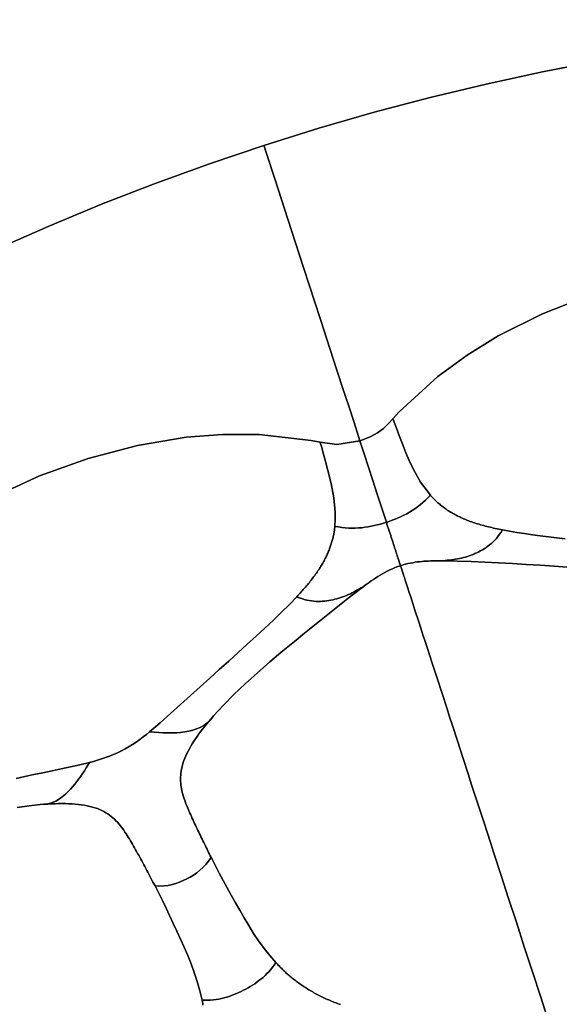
# Model space of a CAD drawing. Header units: centimetres. Extents: x -49.6 to 49.6, y -49.6 to 49.6.
# Tile 31 of 61: x -20.1 to -9.6, y 30.6 to 49.6. Entities that reach past the tile are written whole.
import ezdxf

# ---------------------------------------------------------------- set-up
doc = ezdxf.new("R2010")
doc.units = ezdxf.units.CM
doc.layers.get('0').update_dxf_attribs({"true_color": 0x5890e1})

msp = doc.modelspace()

# ---------------------------------------------------------------- linework, layer by layer
at = {"color": 16, "true_color": 0x870606}
for points in [[(-20.519, 45.175, 0), (-19.501, 45.624, 0), (-18.472, 46.05, 0), (-17.434, 46.453, 0), (-16.387, 46.832, 0), (-15.333, 47.188, 0), (-14.27, 47.52, 0), (-13.2, 47.829, 0), (-12.123, 48.113, 0), (-11.041, 48.373, 0), (-9.953, 48.608, 0), (-8.859, 48.819, 0), (-7.762, 49.006, 0), (-6.66, 49.168, 0), (-5.555, 49.305, 0), (-4.448, 49.417, 0), (-3.338, 49.504, 0), (-2.226, 49.567, 0), (-1.113, 49.604, 0), (0, 49.617, 0)], [(-8.86, 48.819, 0), (-9.953, 48.608, 0), (-11.041, 48.373, 0), (-12.124, 48.113, 0), (-13.2, 47.829, 0), (-14.27, 47.52, 0), (-15.333, 47.188, 0), (-15.327, 47.171, 0), (-15.288, 47.049, 0), (-15.122, 46.541, 0), (-14.871, 45.766, 0), (-14.565, 44.827, 0), (-14.24, 43.826, 0), (-13.928, 42.866, 0), (-13.788, 42.434, 0), (-13.663, 42.051, 0), (-13.559, 41.729, 0), (-13.479, 41.482, 0), (-13.409, 41.506, 0), (-13.27, 41.566, 0), (-13.14, 41.637, 0), (-13.025, 41.72, 0), (-12.927, 41.812, 0), (-12.842, 41.908, 0), (-12.722, 42.039, 0), (-11.973, 42.723, 0), (-11.405, 43.138, 0), (-10.806, 43.507, 0), (-9.948, 43.936, 0), (-9.034, 44.292, 0)], [(-20.578, 40.386, 0), (-19.665, 40.804, 0), (-18.727, 41.142, 0), (-17.778, 41.392, 0), (-16.832, 41.549, 0), (-16.13, 41.603, 0), (-15.427, 41.601, 0), (-14.42, 41.488, 0), (-14.245, 41.453, 0), (-13.927, 41.409, 0), (-13.478, 41.482, 0), (-13.559, 41.729, 0), (-13.663, 42.051, 0), (-13.788, 42.434, 0), (-13.928, 42.866, 0), (-14.24, 43.826, 0), (-14.565, 44.827, 0), (-14.87, 45.766, 0), (-15.122, 46.541, 0), (-15.287, 47.049, 0), (-15.327, 47.171, 0), (-15.333, 47.188, 0), (-16.387, 46.832, 0), (-17.434, 46.453, 0), (-18.472, 46.05, 0), (-19.501, 45.624, 0), (-20.519, 45.175, 0)], [(-9.034, 44.292, 0), (-9.948, 43.936, 0), (-10.806, 43.507, 0), (-11.405, 43.138, 0), (-11.973, 42.723, 0), (-12.722, 42.039, 0), (-12.842, 41.908, 0), (-12.836, 41.892, 0), (-12.774, 41.725, 0), (-12.713, 41.563, 0), (-12.652, 41.405, 0), (-12.59, 41.25, 0), (-12.527, 41.1, 0), (-12.459, 40.955, 0), (-12.306, 40.68, 0), (-12.117, 40.428, 0), (-12.105, 40.415, 0), (-12.094, 40.402, 0), (-12.082, 40.39, 0), (-12.07, 40.377, 0), (-12.057, 40.364, 0), (-12.045, 40.352, 0), (-12.032, 40.34, 0), (-12.019, 40.327, 0), (-12.004, 40.312, 0), (-11.987, 40.297, 0), (-11.971, 40.283, 0), (-11.954, 40.268, 0), (-11.937, 40.254, 0), (-11.92, 40.24, 0), (-11.902, 40.225, 0), (-11.884, 40.211, 0), (-11.866, 40.198, 0), (-11.848, 40.184, 0), (-11.829, 40.171, 0), (-11.81, 40.157, 0), (-11.79, 40.144, 0), (-11.77, 40.131, 0), (-11.75, 40.118, 0), (-11.729, 40.105, 0), (-11.708, 40.093, 0), (-11.687, 40.08, 0), (-11.665, 40.068, 0), (-11.643, 40.056, 0), (-11.621, 40.044, 0), (-11.598, 40.032, 0), (-11.574, 40.021, 0), (-11.55, 40.009, 0), (-11.526, 39.998, 0), (-11.502, 39.987, 0), (-11.477, 39.976, 0), (-11.452, 39.965, 0), (-11.427, 39.955, 0), (-11.4, 39.944, 0), (-11.374, 39.934, 0), (-11.347, 39.924, 0), (-11.319, 39.914, 0), (-11.292, 39.905, 0), (-11.264, 39.895, 0), (-11.235, 39.886, 0), (-11.206, 39.877, 0), (-11.177, 39.868, 0), (-11.147, 39.859, 0), (-11.117, 39.851, 0), (-11.087, 39.843, 0), (-11.056, 39.834, 0), (-11.025, 39.826, 0), (-10.993, 39.819, 0), (-10.961, 39.811, 0), (-10.929, 39.803, 0), (-10.896, 39.796, 0), (-10.863, 39.789, 0), (-10.828, 39.781, 0), (-10.793, 39.774, 0), (-10.758, 39.767, 0), (-10.722, 39.76, 0), (-10.589, 39.735, 0), (-10.445, 39.711, 0), (-10.297, 39.688, 0), (-10.147, 39.667, 0), (-9.993, 39.646, 0), (-9.837, 39.627, 0), (-9.678, 39.608, 0), (-9.515, 39.59, 0)], [(-20.122, 34.959, 0), (-19.949, 34.995, 0), (-19.776, 35.032, 0), (-19.602, 35.068, 0), (-19.426, 35.104, 0), (-19.25, 35.141, 0), (-19.072, 35.179, 0), (-18.889, 35.22, 0), (-18.702, 35.267, 0), (-18.626, 35.287, 0), (-18.548, 35.31, 0), (-18.469, 35.334, 0), (-18.39, 35.361, 0), (-18.314, 35.39, 0), (-18.238, 35.42, 0), (-18.162, 35.454, 0), (-18.086, 35.491, 0), (-18.011, 35.531, 0), (-17.939, 35.573, 0), (-17.87, 35.616, 0), (-17.802, 35.661, 0), (-17.733, 35.709, 0), (-17.667, 35.759, 0), (-17.603, 35.808, 0), (-17.542, 35.857, 0), (-17.334, 36.034, 0), (-17.137, 36.21, 0), (-16.944, 36.385, 0), (-16.754, 36.558, 0), (-16.566, 36.728, 0), (-16.379, 36.897, 0), (-16.195, 37.062, 0), (-16.012, 37.226, 0), (-15.831, 37.388, 0), (-15.654, 37.549, 0), (-15.481, 37.706, 0), (-15.312, 37.862, 0), (-15.148, 38.017, 0), (-14.99, 38.169, 0), (-14.841, 38.319, 0), (-14.699, 38.467, 0), (-14.677, 38.49, 0), (-14.655, 38.514, 0), (-14.634, 38.537, 0), (-14.613, 38.561, 0), (-14.592, 38.584, 0), (-14.572, 38.607, 0), (-14.552, 38.63, 0), (-14.532, 38.653, 0), (-14.512, 38.676, 0), (-14.493, 38.699, 0), (-14.474, 38.722, 0), (-14.455, 38.745, 0), (-14.437, 38.767, 0), (-14.419, 38.79, 0), (-14.402, 38.813, 0), (-14.385, 38.835, 0), (-14.368, 38.857, 0), (-14.351, 38.88, 0), (-14.335, 38.902, 0), (-14.319, 38.924, 0), (-14.304, 38.946, 0), (-14.289, 38.968, 0), (-14.275, 38.99, 0), (-14.26, 39.012, 0), (-14.246, 39.034, 0), (-14.233, 39.056, 0), (-14.22, 39.077, 0), (-14.207, 39.099, 0), (-14.195, 39.12, 0), (-14.183, 39.141, 0), (-14.171, 39.162, 0), (-14.16, 39.183, 0), (-14.149, 39.205, 0), (-14.138, 39.226, 0), (-14.128, 39.247, 0), (-14.118, 39.268, 0), (-14.109, 39.288, 0), (-14.099, 39.309, 0), (-14.091, 39.33, 0), (-14.082, 39.35, 0), (-14.074, 39.371, 0), (-14.066, 39.392, 0), (-14.058, 39.412, 0), (-14.051, 39.432, 0), (-14.044, 39.453, 0), (-14.037, 39.473, 0), (-14.031, 39.493, 0), (-14.024, 39.513, 0), (-14.019, 39.533, 0), (-14.013, 39.553, 0), (-14.008, 39.573, 0), (-14.003, 39.593, 0), (-13.998, 39.613, 0), (-13.993, 39.633, 0), (-13.989, 39.652, 0), (-13.985, 39.672, 0), (-13.982, 39.692, 0), (-13.978, 39.712, 0), (-13.975, 39.731, 0), (-13.972, 39.751, 0), (-13.969, 39.77, 0), (-13.967, 39.789, 0), (-13.965, 39.809, 0), (-13.963, 39.828, 0), (-13.954, 39.967, 0), (-13.955, 40.104, 0), (-13.982, 40.378, 0), (-14.035, 40.653, 0), (-14.104, 40.933, 0), (-14.142, 41.079, 0), (-14.182, 41.223, 0), (-14.223, 41.372, 0), (-14.244, 41.448, 0), (-14.246, 41.453, 0), (-14.42, 41.488, 0), (-15.427, 41.601, 0), (-16.13, 41.603, 0), (-16.832, 41.549, 0), (-17.778, 41.392, 0), (-18.727, 41.142, 0), (-19.665, 40.804, 0), (-20.578, 40.386, 0)], [(-9.515, 39.59, 0), (-9.678, 39.608, 0), (-9.837, 39.627, 0), (-9.993, 39.646, 0), (-10.147, 39.667, 0), (-10.297, 39.688, 0), (-10.445, 39.711, 0), (-10.589, 39.735, 0), (-10.722, 39.76, 0), (-10.751, 39.716, 0), (-10.781, 39.674, 0), (-10.811, 39.633, 0), (-10.842, 39.595, 0), (-10.874, 39.56, 0), (-10.906, 39.527, 0), (-10.939, 39.497, 0), (-10.973, 39.469, 0), (-11.007, 39.443, 0), (-11.041, 39.418, 0), (-11.076, 39.395, 0), (-11.111, 39.374, 0), (-11.146, 39.354, 0), (-11.182, 39.335, 0), (-11.218, 39.318, 0), (-11.255, 39.301, 0), (-11.291, 39.286, 0), (-11.328, 39.272, 0), (-11.365, 39.258, 0), (-11.403, 39.246, 0), (-11.441, 39.235, 0), (-11.479, 39.225, 0), (-11.517, 39.215, 0), (-11.556, 39.207, 0), (-11.594, 39.199, 0), (-11.633, 39.192, 0), (-11.673, 39.186, 0), (-11.712, 39.181, 0), (-11.752, 39.177, 0), (-11.792, 39.172, 0), (-11.832, 39.168, 0), (-11.871, 39.163, 0), (-11.598, 39.157, 0), (-11.332, 39.147, 0), (-11.066, 39.134, 0), (-10.8, 39.121, 0), (-10.533, 39.108, 0), (-10.264, 39.093, 0), (-9.996, 39.077, 0), (-9.728, 39.059, 0), (-9.474, 39.039, 0)], [(-9.827, 30.243, 0), (-9.986, 30.732, 0), (-10.146, 31.223, 0), (-10.303, 31.707, 0), (-10.456, 32.18, 0), (-10.606, 32.64, 0), (-10.75, 33.084, 0), (-10.889, 33.512, 0), (-10.956, 33.719, 0), (-11.022, 33.922, 0), (-11.086, 34.118, 0), (-11.149, 34.311, 0), (-11.268, 34.68, 0), (-11.326, 34.856, 0), (-11.382, 35.03, 0), (-11.491, 35.364, 0), (-11.595, 35.686, 0), (-11.696, 35.997, 0), (-11.746, 36.15, 0), (-11.795, 36.301, 0), (-11.892, 36.599, 0), (-11.988, 36.895, 0), (-12.083, 37.185, 0), (-12.174, 37.466, 0), (-12.218, 37.602, 0), (-12.261, 37.734, 0), (-12.302, 37.861, 0), (-12.342, 37.983, 0), (-12.415, 38.208, 0), (-12.477, 38.399, 0), (-12.503, 38.479, 0), (-12.525, 38.548, 0), (-12.56, 38.656, 0), (-12.585, 38.732, 0), (-12.603, 38.788, 0), (-12.619, 38.837, 0), (-12.628, 38.864, 0), (-12.638, 38.894, 0), (-12.649, 38.929, 0), (-12.662, 38.97, 0), (-12.677, 39.016, 0), (-12.694, 39.068, 0), (-12.748, 39.05, 0), (-12.8, 39.03, 0), (-12.851, 39.008, 0), (-12.9, 38.986, 0), (-12.949, 38.962, 0), (-12.997, 38.936, 0), (-13.043, 38.911, 0), (-13.087, 38.885, 0), (-13.132, 38.857, 0), (-13.175, 38.83, 0), (-13.217, 38.802, 0), (-13.258, 38.775, 0), (-13.299, 38.746, 0), (-13.339, 38.718, 0), (-13.379, 38.689, 0), (-13.418, 38.66, 0), (-13.552, 38.559, 0), (-13.682, 38.458, 0), (-13.811, 38.356, 0), (-13.94, 38.254, 0), (-14.068, 38.151, 0), (-14.196, 38.048, 0), (-14.325, 37.945, 0), (-14.453, 37.84, 0), (-14.582, 37.736, 0), (-14.711, 37.631, 0), (-14.967, 37.42, 0), (-15.217, 37.208, 0), (-15.463, 36.994, 0), (-15.693, 36.787, 0), (-15.911, 36.58, 0), (-16.115, 36.374, 0), (-16.304, 36.169, 0), (-16.321, 36.151, 0), (-16.36, 36.105, 0), (-16.399, 36.059, 0), (-16.437, 36.013, 0), (-16.474, 35.968, 0), (-16.513, 35.918, 0), (-16.551, 35.869, 0), (-16.587, 35.82, 0), (-16.622, 35.77, 0), (-16.655, 35.722, 0), (-16.687, 35.675, 0), (-16.717, 35.627, 0), (-16.745, 35.58, 0), (-16.772, 35.533, 0), (-16.797, 35.487, 0), (-16.82, 35.44, 0), (-16.841, 35.394, 0), (-16.86, 35.35, 0), (-16.877, 35.307, 0), (-16.892, 35.264, 0), (-16.904, 35.222, 0), (-16.915, 35.181, 0), (-16.924, 35.14, 0), (-16.931, 35.099, 0), (-16.937, 35.058, 0), (-16.941, 35.019, 0), (-16.943, 34.98, 0), (-16.943, 34.943, 0), (-16.942, 34.905, 0), (-16.94, 34.868, 0), (-16.936, 34.831, 0), (-16.931, 34.795, 0), (-16.925, 34.759, 0), (-16.918, 34.724, 0), (-16.91, 34.689, 0), (-16.901, 34.655, 0), (-16.891, 34.62, 0), (-16.881, 34.586, 0), (-16.869, 34.552, 0), (-16.857, 34.519, 0), (-16.845, 34.485, 0), (-16.832, 34.452, 0), (-16.818, 34.419, 0), (-16.805, 34.386, 0), (-16.791, 34.352, 0), (-16.776, 34.319, 0), (-16.762, 34.286, 0), (-16.747, 34.253, 0), (-16.732, 34.22, 0), (-16.717, 34.187, 0), (-16.702, 34.154, 0), (-16.687, 34.121, 0), (-16.671, 34.087, 0), (-16.656, 34.054, 0), (-16.64, 34.021, 0), (-16.624, 33.987, 0), (-16.608, 33.954, 0), (-16.592, 33.92, 0), (-16.576, 33.887, 0), (-16.56, 33.853, 0), (-16.544, 33.82, 0), (-16.527, 33.786, 0), (-16.511, 33.752, 0), (-16.494, 33.718, 0), (-16.477, 33.684, 0), (-16.462, 33.653, 0), (-16.447, 33.621, 0), (-16.432, 33.59, 0), (-16.416, 33.559, 0), (-16.401, 33.527, 0), (-16.385, 33.495, 0), (-16.369, 33.464, 0), (-16.353, 33.432, 0), (-16.342, 33.408, 0), (-16.271, 33.269, 0), (-16.198, 33.128, 0), (-16.122, 32.987, 0), (-16.044, 32.845, 0), (-15.964, 32.702, 0), (-15.883, 32.557, 0), (-15.801, 32.411, 0), (-15.715, 32.263, 0), (-15.626, 32.114, 0), (-15.533, 31.965, 0), (-15.435, 31.818, 0), (-15.328, 31.672, 0), (-15.219, 31.534, 0), (-15.1, 31.399, 0), (-15.09, 31.387, 0), (-15.073, 31.37, 0), (-15.057, 31.352, 0), (-15.04, 31.335, 0), (-15.023, 31.318, 0), (-15.006, 31.301, 0), (-14.989, 31.283, 0), (-14.971, 31.266, 0), (-14.954, 31.25, 0), (-14.936, 31.233, 0), (-14.918, 31.216, 0), (-14.9, 31.199, 0), (-14.881, 31.183, 0), (-14.862, 31.166, 0), (-14.844, 31.15, 0), (-14.824, 31.134, 0), (-14.805, 31.118, 0), (-14.785, 31.101, 0), (-14.765, 31.085, 0), (-14.745, 31.069, 0), (-14.725, 31.054, 0), (-14.704, 31.038, 0), (-14.684, 31.022, 0), (-14.663, 31.007, 0), (-14.641, 30.992, 0), (-14.62, 30.976, 0), (-14.598, 30.961, 0), (-14.576, 30.947, 0), (-14.554, 30.932, 0), (-14.531, 30.917, 0), (-14.509, 30.903, 0), (-14.486, 30.888, 0), (-14.463, 30.874, 0), (-14.439, 30.86, 0), (-14.415, 30.846, 0), (-14.39, 30.832, 0), (-14.366, 30.818, 0), (-14.341, 30.804, 0), (-14.316, 30.791, 0), (-14.291, 30.778, 0), (-14.265, 30.765, 0), (-14.24, 30.752, 0), (-14.214, 30.739, 0), (-14.187, 30.726, 0), (-14.161, 30.714, 0), (-14.134, 30.702, 0), (-14.107, 30.69, 0), (-14.08, 30.678, 0), (-14.052, 30.666, 0), (-14.025, 30.654, 0), (-13.996, 30.643, 0), (-13.968, 30.631, 0), (-13.939, 30.62, 0), (-13.911, 30.609, 0), (-13.881, 30.598, 0), (-13.852, 30.588, 0)], [(-9.474, 39.039, 0), (-9.728, 39.059, 0), (-9.996, 39.077, 0), (-10.264, 39.093, 0), (-10.533, 39.108, 0), (-10.8, 39.121, 0), (-11.066, 39.134, 0), (-11.332, 39.147, 0), (-11.598, 39.157, 0), (-11.871, 39.163, 0), (-11.911, 39.163, 0), (-11.951, 39.163, 0), (-11.992, 39.163, 0), (-12.033, 39.162, 0), (-12.075, 39.161, 0), (-12.117, 39.16, 0), (-12.159, 39.158, 0), (-12.201, 39.155, 0), (-12.241, 39.153, 0), (-12.283, 39.149, 0), (-12.325, 39.145, 0), (-12.369, 39.14, 0), (-12.413, 39.133, 0), (-12.458, 39.126, 0), (-12.504, 39.118, 0), (-12.55, 39.108, 0), (-12.622, 39.09, 0), (-12.694, 39.068, 0), (-12.677, 39.016, 0), (-12.662, 38.97, 0), (-12.649, 38.929, 0), (-12.638, 38.894, 0), (-12.628, 38.864, 0), (-12.619, 38.837, 0), (-12.603, 38.788, 0), (-12.585, 38.732, 0), (-12.56, 38.656, 0), (-12.525, 38.548, 0), (-12.503, 38.479, 0), (-12.477, 38.399, 0), (-12.415, 38.208, 0), (-12.342, 37.983, 0), (-12.302, 37.861, 0), (-12.261, 37.734, 0), (-12.218, 37.602, 0), (-12.174, 37.466, 0), (-12.083, 37.185, 0), (-11.988, 36.895, 0), (-11.892, 36.599, 0), (-11.795, 36.301, 0), (-11.746, 36.15, 0), (-11.696, 35.997, 0), (-11.595, 35.686, 0), (-11.491, 35.364, 0), (-11.382, 35.03, 0), (-11.326, 34.856, 0), (-11.268, 34.68, 0), (-11.149, 34.311, 0), (-11.086, 34.118, 0), (-11.022, 33.922, 0), (-10.956, 33.719, 0), (-10.889, 33.512, 0), (-10.75, 33.084, 0), (-10.606, 32.64, 0), (-10.456, 32.18, 0), (-10.303, 31.707, 0), (-10.146, 31.223, 0), (-9.986, 30.732, 0), (-9.827, 30.243, 0)], [(-20.099, 34.396, 0), (-19.867, 34.429, 0), (-19.656, 34.452, 0), (-19.558, 34.458, 0), (-19.508, 34.466, 0), (-19.457, 34.479, 0), (-19.405, 34.498, 0), (-19.354, 34.522, 0), (-19.303, 34.551, 0), (-19.253, 34.585, 0), (-19.204, 34.623, 0), (-19.157, 34.663, 0), (-19.112, 34.707, 0), (-19.068, 34.752, 0), (-19.025, 34.799, 0), (-18.984, 34.848, 0), (-18.945, 34.898, 0), (-18.907, 34.948, 0), (-18.87, 35, 0), (-18.835, 35.053, 0), (-18.801, 35.106, 0), (-18.768, 35.16, 0), (-18.735, 35.213, 0), (-18.702, 35.267, 0), (-18.889, 35.22, 0), (-19.072, 35.179, 0), (-19.25, 35.141, 0), (-19.426, 35.104, 0), (-19.602, 35.068, 0), (-19.776, 35.032, 0), (-19.949, 34.995, 0), (-20.122, 34.959, 0)], [(-16.51, 30.575, 0), (-16.516, 30.607, 0), (-16.522, 30.639, 0), (-16.528, 30.671, 0), (-16.57, 30.856, 0), (-16.62, 31.034, 0), (-16.677, 31.206, 0), (-16.739, 31.374, 0), (-16.805, 31.537, 0), (-16.874, 31.696, 0), (-16.944, 31.852, 0), (-17.015, 32.006, 0), (-17.084, 32.158, 0), (-17.154, 32.307, 0), (-17.223, 32.454, 0), (-17.294, 32.599, 0), (-17.365, 32.741, 0), (-17.436, 32.88, 0), (-17.456, 32.918, 0), (-17.476, 32.956, 0), (-17.496, 32.994, 0), (-17.516, 33.032, 0), (-17.536, 33.069, 0), (-17.556, 33.107, 0), (-17.575, 33.144, 0), (-17.595, 33.181, 0), (-17.615, 33.218, 0), (-17.634, 33.255, 0), (-17.654, 33.292, 0), (-17.674, 33.328, 0), (-17.693, 33.365, 0), (-17.713, 33.401, 0), (-17.733, 33.437, 0), (-17.752, 33.473, 0), (-17.772, 33.509, 0), (-17.792, 33.544, 0), (-17.812, 33.58, 0), (-17.832, 33.615, 0), (-17.852, 33.65, 0), (-17.872, 33.685, 0), (-17.892, 33.72, 0), (-17.912, 33.754, 0), (-17.932, 33.788, 0), (-17.953, 33.823, 0), (-17.974, 33.856, 0), (-17.995, 33.89, 0), (-18.017, 33.923, 0), (-18.039, 33.956, 0), (-18.062, 33.988, 0), (-18.086, 34.019, 0), (-18.111, 34.05, 0), (-18.136, 34.081, 0), (-18.163, 34.111, 0), (-18.191, 34.14, 0), (-18.219, 34.168, 0), (-18.25, 34.195, 0), (-18.281, 34.221, 0), (-18.314, 34.246, 0), (-18.349, 34.271, 0), (-18.386, 34.294, 0), (-18.424, 34.316, 0), (-18.464, 34.337, 0), (-18.506, 34.356, 0), (-18.55, 34.374, 0), (-18.596, 34.39, 0), (-18.643, 34.405, 0), (-18.695, 34.419, 0), (-18.748, 34.43, 0), (-18.803, 34.441, 0), (-18.86, 34.45, 0), (-18.918, 34.457, 0), (-18.977, 34.463, 0), (-19.038, 34.467, 0), (-19.1, 34.47, 0), (-19.166, 34.472, 0), (-19.232, 34.473, 0), (-19.3, 34.472, 0), (-19.368, 34.47, 0), (-19.439, 34.467, 0), (-19.51, 34.463, 0), (-19.583, 34.458, 0), (-19.656, 34.452, 0), (-19.867, 34.429, 0), (-20.099, 34.396, 0)], [(-13.852, 30.588, 0), (-13.881, 30.598, 0), (-13.911, 30.609, 0), (-13.939, 30.62, 0), (-13.968, 30.631, 0), (-13.996, 30.643, 0), (-14.025, 30.654, 0), (-14.052, 30.666, 0), (-14.08, 30.678, 0), (-14.107, 30.69, 0), (-14.134, 30.702, 0), (-14.161, 30.714, 0), (-14.187, 30.726, 0), (-14.214, 30.739, 0), (-14.24, 30.752, 0), (-14.265, 30.765, 0), (-14.291, 30.778, 0), (-14.316, 30.791, 0), (-14.341, 30.804, 0), (-14.366, 30.818, 0), (-14.39, 30.832, 0), (-14.415, 30.846, 0), (-14.439, 30.86, 0), (-14.463, 30.874, 0), (-14.486, 30.888, 0), (-14.509, 30.903, 0), (-14.531, 30.917, 0), (-14.554, 30.932, 0), (-14.576, 30.947, 0), (-14.598, 30.961, 0), (-14.62, 30.976, 0), (-14.641, 30.992, 0), (-14.663, 31.007, 0), (-14.684, 31.022, 0), (-14.704, 31.038, 0), (-14.725, 31.054, 0), (-14.745, 31.069, 0), (-14.765, 31.085, 0), (-14.785, 31.101, 0), (-14.805, 31.118, 0), (-14.824, 31.134, 0), (-14.844, 31.15, 0), (-14.862, 31.166, 0), (-14.881, 31.183, 0), (-14.9, 31.199, 0), (-14.918, 31.216, 0), (-14.936, 31.233, 0), (-14.954, 31.25, 0), (-14.971, 31.266, 0), (-14.989, 31.283, 0), (-15.006, 31.301, 0), (-15.023, 31.318, 0), (-15.04, 31.335, 0), (-15.057, 31.352, 0), (-15.073, 31.37, 0), (-15.09, 31.387, 0), (-15.1, 31.399, 0), (-15.134, 31.353, 0), (-15.166, 31.31, 0), (-15.2, 31.268, 0), (-15.238, 31.224, 0), (-15.274, 31.187, 0), (-15.311, 31.15, 0), (-15.35, 31.115, 0), (-15.39, 31.081, 0), (-15.429, 31.051, 0), (-15.469, 31.021, 0), (-15.51, 30.992, 0), (-15.553, 30.965, 0), (-15.596, 30.938, 0), (-15.639, 30.912, 0), (-15.683, 30.888, 0), (-15.727, 30.865, 0), (-15.772, 30.843, 0), (-15.818, 30.821, 0), (-15.864, 30.801, 0), (-15.911, 30.782, 0), (-15.958, 30.764, 0), (-16.005, 30.748, 0), (-16.053, 30.733, 0), (-16.101, 30.719, 0), (-16.152, 30.706, 0), (-16.203, 30.696, 0), (-16.254, 30.687, 0), (-16.306, 30.68, 0), (-16.363, 30.675, 0), (-16.417, 30.672, 0), (-16.471, 30.672, 0), (-16.528, 30.671, 0), (-16.522, 30.639, 0), (-16.516, 30.607, 0), (-16.51, 30.575, 0)]]:
    msp.add_polyline3d(points, dxfattribs=at)
for points in [[(-12.836, 41.892, 0), (-12.842, 41.908, 0), (-12.927, 41.812, 0), (-13.025, 41.72, 0), (-13.14, 41.637, 0), (-13.27, 41.566, 0), (-13.409, 41.506, 0), (-13.479, 41.482, 0), (-13.397, 41.229, 0), (-13.313, 40.973, 0), (-13.229, 40.714, 0), (-13.143, 40.449, 0), (-13.056, 40.18, 0), (-12.967, 39.906, 0), (-12.91, 39.925, 0), (-12.853, 39.946, 0), (-12.796, 39.968, 0), (-12.739, 39.992, 0), (-12.684, 40.017, 0), (-12.629, 40.044, 0), (-12.575, 40.072, 0), (-12.523, 40.102, 0), (-12.468, 40.134, 0), (-12.415, 40.169, 0), (-12.364, 40.206, 0), (-12.314, 40.244, 0), (-12.261, 40.289, 0), (-12.213, 40.333, 0), (-12.166, 40.379, 0), (-12.117, 40.428, 0), (-12.306, 40.68, 0), (-12.459, 40.955, 0), (-12.527, 41.1, 0), (-12.59, 41.25, 0), (-12.652, 41.405, 0), (-12.713, 41.563, 0), (-12.774, 41.725, 0)], [(-13.397, 41.229, 0), (-13.479, 41.482, 0), (-13.927, 41.409, 0), (-14.246, 41.453, 0), (-14.244, 41.448, 0), (-14.223, 41.372, 0), (-14.182, 41.223, 0), (-14.142, 41.079, 0), (-14.104, 40.933, 0), (-14.035, 40.653, 0), (-13.982, 40.378, 0), (-13.955, 40.104, 0), (-13.954, 39.967, 0), (-13.963, 39.828, 0), (-13.894, 39.817, 0), (-13.829, 39.808, 0), (-13.764, 39.8, 0), (-13.695, 39.795, 0), (-13.631, 39.793, 0), (-13.568, 39.794, 0), (-13.505, 39.797, 0), (-13.441, 39.802, 0), (-13.382, 39.81, 0), (-13.321, 39.819, 0), (-13.261, 39.829, 0), (-13.201, 39.842, 0), (-13.142, 39.856, 0), (-13.083, 39.871, 0), (-13.024, 39.888, 0), (-12.967, 39.906, 0), (-13.056, 40.18, 0), (-13.143, 40.449, 0), (-13.229, 40.714, 0), (-13.313, 40.973, 0)], [(-10.751, 39.716, 0), (-10.722, 39.76, 0), (-10.758, 39.767, 0), (-10.793, 39.774, 0), (-10.828, 39.781, 0), (-10.863, 39.789, 0), (-10.896, 39.796, 0), (-10.929, 39.803, 0), (-10.961, 39.811, 0), (-10.993, 39.819, 0), (-11.025, 39.826, 0), (-11.056, 39.834, 0), (-11.087, 39.843, 0), (-11.117, 39.851, 0), (-11.147, 39.859, 0), (-11.177, 39.868, 0), (-11.206, 39.877, 0), (-11.235, 39.886, 0), (-11.264, 39.895, 0), (-11.292, 39.905, 0), (-11.319, 39.914, 0), (-11.347, 39.924, 0), (-11.374, 39.934, 0), (-11.4, 39.944, 0), (-11.427, 39.955, 0), (-11.452, 39.965, 0), (-11.477, 39.976, 0), (-11.502, 39.987, 0), (-11.526, 39.998, 0), (-11.55, 40.009, 0), (-11.574, 40.021, 0), (-11.598, 40.032, 0), (-11.621, 40.044, 0), (-11.643, 40.056, 0), (-11.665, 40.068, 0), (-11.687, 40.08, 0), (-11.708, 40.093, 0), (-11.729, 40.105, 0), (-11.75, 40.118, 0), (-11.77, 40.131, 0), (-11.79, 40.144, 0), (-11.81, 40.157, 0), (-11.829, 40.171, 0), (-11.848, 40.184, 0), (-11.866, 40.198, 0), (-11.884, 40.211, 0), (-11.902, 40.225, 0), (-11.92, 40.24, 0), (-11.937, 40.254, 0), (-11.954, 40.268, 0), (-11.971, 40.283, 0), (-11.987, 40.297, 0), (-12.004, 40.312, 0), (-12.019, 40.327, 0), (-12.032, 40.34, 0), (-12.045, 40.352, 0), (-12.057, 40.364, 0), (-12.07, 40.377, 0), (-12.082, 40.39, 0), (-12.094, 40.402, 0), (-12.105, 40.415, 0), (-12.117, 40.428, 0), (-12.166, 40.379, 0), (-12.213, 40.333, 0), (-12.261, 40.289, 0), (-12.314, 40.244, 0), (-12.364, 40.206, 0), (-12.415, 40.169, 0), (-12.468, 40.134, 0), (-12.523, 40.102, 0), (-12.575, 40.072, 0), (-12.629, 40.044, 0), (-12.684, 40.017, 0), (-12.739, 39.992, 0), (-12.796, 39.968, 0), (-12.853, 39.946, 0), (-12.91, 39.925, 0), (-12.967, 39.906, 0), (-12.961, 39.888, 0), (-12.955, 39.87, 0), (-12.949, 39.851, 0), (-12.943, 39.833, 0), (-12.937, 39.815, 0), (-12.931, 39.797, 0), (-12.925, 39.778, 0), (-12.919, 39.76, 0), (-12.913, 39.742, 0), (-12.908, 39.724, 0), (-12.902, 39.706, 0), (-12.896, 39.689, 0), (-12.89, 39.671, 0), (-12.884, 39.653, 0), (-12.879, 39.635, 0), (-12.873, 39.618, 0), (-12.867, 39.6, 0), (-12.862, 39.583, 0), (-12.856, 39.566, 0), (-12.85, 39.548, 0), (-12.845, 39.531, 0), (-12.839, 39.514, 0), (-12.834, 39.497, 0), (-12.828, 39.481, 0), (-12.823, 39.464, 0), (-12.818, 39.448, 0), (-12.812, 39.432, 0), (-12.807, 39.416, 0), (-12.802, 39.4, 0), (-12.797, 39.385, 0), (-12.792, 39.369, 0), (-12.787, 39.354, 0), (-12.783, 39.34, 0), (-12.778, 39.325, 0), (-12.773, 39.311, 0), (-12.769, 39.298, 0), (-12.765, 39.284, 0), (-12.76, 39.272, 0), (-12.756, 39.259, 0), (-12.752, 39.247, 0), (-12.749, 39.235, 0), (-12.745, 39.224, 0), (-12.741, 39.213, 0), (-12.738, 39.203, 0), (-12.735, 39.193, 0), (-12.732, 39.183, 0), (-12.729, 39.175, 0), (-12.726, 39.166, 0), (-12.724, 39.158, 0), (-12.721, 39.151, 0), (-12.719, 39.144, 0), (-12.717, 39.137, 0), (-12.715, 39.131, 0), (-12.713, 39.125, 0), (-12.711, 39.119, 0), (-12.709, 39.114, 0), (-12.708, 39.109, 0), (-12.706, 39.104, 0), (-12.704, 39.099, 0), (-12.703, 39.094, 0), (-12.701, 39.088, 0), (-12.699, 39.082, 0), (-12.697, 39.076, 0), (-12.694, 39.068, 0), (-12.622, 39.09, 0), (-12.55, 39.108, 0), (-12.504, 39.118, 0), (-12.458, 39.126, 0), (-12.413, 39.133, 0), (-12.369, 39.14, 0), (-12.325, 39.145, 0), (-12.283, 39.149, 0), (-12.241, 39.153, 0), (-12.201, 39.155, 0), (-12.159, 39.158, 0), (-12.117, 39.16, 0), (-12.075, 39.161, 0), (-12.033, 39.162, 0), (-11.992, 39.163, 0), (-11.951, 39.163, 0), (-11.911, 39.163, 0), (-11.871, 39.163, 0), (-11.832, 39.168, 0), (-11.792, 39.172, 0), (-11.752, 39.177, 0), (-11.712, 39.181, 0), (-11.673, 39.186, 0), (-11.633, 39.192, 0), (-11.594, 39.199, 0), (-11.556, 39.207, 0), (-11.517, 39.215, 0), (-11.479, 39.225, 0), (-11.441, 39.235, 0), (-11.403, 39.246, 0), (-11.365, 39.258, 0), (-11.328, 39.272, 0), (-11.291, 39.286, 0), (-11.255, 39.301, 0), (-11.218, 39.318, 0), (-11.182, 39.335, 0), (-11.146, 39.354, 0), (-11.111, 39.374, 0), (-11.076, 39.395, 0), (-11.041, 39.418, 0), (-11.007, 39.443, 0), (-10.973, 39.469, 0), (-10.939, 39.497, 0), (-10.906, 39.527, 0), (-10.874, 39.56, 0), (-10.842, 39.595, 0), (-10.811, 39.633, 0), (-10.781, 39.674, 0)], [(-12.773, 39.311, 0), (-12.778, 39.325, 0), (-12.783, 39.34, 0), (-12.787, 39.354, 0), (-12.792, 39.369, 0), (-12.797, 39.385, 0), (-12.802, 39.4, 0), (-12.807, 39.416, 0), (-12.812, 39.432, 0), (-12.818, 39.448, 0), (-12.823, 39.464, 0), (-12.828, 39.481, 0), (-12.834, 39.497, 0), (-12.839, 39.514, 0), (-12.845, 39.531, 0), (-12.85, 39.548, 0), (-12.856, 39.566, 0), (-12.862, 39.583, 0), (-12.867, 39.6, 0), (-12.873, 39.618, 0), (-12.879, 39.635, 0), (-12.884, 39.653, 0), (-12.89, 39.671, 0), (-12.896, 39.689, 0), (-12.902, 39.706, 0), (-12.908, 39.724, 0), (-12.913, 39.742, 0), (-12.919, 39.76, 0), (-12.925, 39.778, 0), (-12.931, 39.797, 0), (-12.937, 39.815, 0), (-12.943, 39.833, 0), (-12.949, 39.851, 0), (-12.955, 39.87, 0), (-12.961, 39.888, 0), (-12.967, 39.906, 0), (-13.024, 39.888, 0), (-13.083, 39.871, 0), (-13.142, 39.856, 0), (-13.201, 39.842, 0), (-13.261, 39.829, 0), (-13.321, 39.819, 0), (-13.382, 39.81, 0), (-13.441, 39.802, 0), (-13.505, 39.797, 0), (-13.568, 39.794, 0), (-13.631, 39.793, 0), (-13.695, 39.795, 0), (-13.764, 39.8, 0), (-13.829, 39.808, 0), (-13.894, 39.817, 0), (-13.963, 39.828, 0), (-13.965, 39.809, 0), (-13.967, 39.789, 0), (-13.969, 39.77, 0), (-13.972, 39.751, 0), (-13.975, 39.731, 0), (-13.978, 39.712, 0), (-13.982, 39.692, 0), (-13.985, 39.672, 0), (-13.989, 39.652, 0), (-13.993, 39.633, 0), (-13.998, 39.613, 0), (-14.003, 39.593, 0), (-14.008, 39.573, 0), (-14.013, 39.553, 0), (-14.019, 39.533, 0), (-14.024, 39.513, 0), (-14.031, 39.493, 0), (-14.037, 39.473, 0), (-14.044, 39.453, 0), (-14.051, 39.432, 0), (-14.058, 39.412, 0), (-14.066, 39.392, 0), (-14.074, 39.371, 0), (-14.082, 39.35, 0), (-14.091, 39.33, 0), (-14.099, 39.309, 0), (-14.109, 39.288, 0), (-14.118, 39.268, 0), (-14.128, 39.247, 0), (-14.138, 39.226, 0), (-14.149, 39.205, 0), (-14.16, 39.183, 0), (-14.171, 39.162, 0), (-14.183, 39.141, 0), (-14.195, 39.12, 0), (-14.207, 39.099, 0), (-14.22, 39.077, 0), (-14.233, 39.056, 0), (-14.246, 39.034, 0), (-14.26, 39.012, 0), (-14.275, 38.99, 0), (-14.289, 38.968, 0), (-14.304, 38.946, 0), (-14.319, 38.924, 0), (-14.335, 38.902, 0), (-14.351, 38.88, 0), (-14.368, 38.857, 0), (-14.385, 38.835, 0), (-14.402, 38.813, 0), (-14.419, 38.79, 0), (-14.437, 38.767, 0), (-14.455, 38.745, 0), (-14.474, 38.722, 0), (-14.493, 38.699, 0), (-14.512, 38.676, 0), (-14.532, 38.653, 0), (-14.552, 38.63, 0), (-14.572, 38.607, 0), (-14.592, 38.584, 0), (-14.613, 38.561, 0), (-14.634, 38.537, 0), (-14.655, 38.514, 0), (-14.677, 38.49, 0), (-14.699, 38.467, 0), (-14.649, 38.449, 0), (-14.6, 38.432, 0), (-14.552, 38.417, 0), (-14.504, 38.405, 0), (-14.458, 38.395, 0), (-14.413, 38.388, 0), (-14.368, 38.382, 0), (-14.325, 38.379, 0), (-14.282, 38.378, 0), (-14.24, 38.378, 0), (-14.198, 38.38, 0), (-14.157, 38.384, 0), (-14.117, 38.388, 0), (-14.077, 38.394, 0), (-14.037, 38.401, 0), (-13.998, 38.409, 0), (-13.96, 38.419, 0), (-13.921, 38.429, 0), (-13.883, 38.44, 0), (-13.846, 38.452, 0), (-13.809, 38.465, 0), (-13.772, 38.479, 0), (-13.735, 38.494, 0), (-13.699, 38.51, 0), (-13.663, 38.527, 0), (-13.628, 38.544, 0), (-13.592, 38.562, 0), (-13.557, 38.581, 0), (-13.522, 38.601, 0), (-13.488, 38.621, 0), (-13.453, 38.641, 0), (-13.418, 38.66, 0), (-13.379, 38.689, 0), (-13.339, 38.718, 0), (-13.299, 38.746, 0), (-13.258, 38.775, 0), (-13.217, 38.802, 0), (-13.175, 38.83, 0), (-13.132, 38.857, 0), (-13.087, 38.885, 0), (-13.043, 38.911, 0), (-12.997, 38.936, 0), (-12.949, 38.962, 0), (-12.9, 38.986, 0), (-12.851, 39.008, 0), (-12.8, 39.03, 0), (-12.748, 39.05, 0), (-12.694, 39.068, 0), (-12.697, 39.076, 0), (-12.699, 39.082, 0), (-12.701, 39.088, 0), (-12.703, 39.094, 0), (-12.704, 39.099, 0), (-12.706, 39.104, 0), (-12.708, 39.109, 0), (-12.709, 39.114, 0), (-12.711, 39.119, 0), (-12.713, 39.125, 0), (-12.715, 39.131, 0), (-12.717, 39.137, 0), (-12.719, 39.144, 0), (-12.721, 39.151, 0), (-12.724, 39.158, 0), (-12.726, 39.166, 0), (-12.729, 39.175, 0), (-12.732, 39.183, 0), (-12.735, 39.193, 0), (-12.738, 39.203, 0), (-12.741, 39.213, 0), (-12.745, 39.224, 0), (-12.749, 39.235, 0), (-12.752, 39.247, 0), (-12.756, 39.259, 0), (-12.76, 39.272, 0), (-12.765, 39.284, 0), (-12.769, 39.298, 0)], [(-17.334, 36.034, 0), (-17.542, 35.857, 0), (-17.454, 35.851, 0), (-17.365, 35.844, 0), (-17.277, 35.839, 0), (-17.19, 35.837, 0), (-17.106, 35.837, 0), (-17.024, 35.841, 0), (-16.942, 35.847, 0), (-16.861, 35.858, 0), (-16.783, 35.872, 0), (-16.707, 35.891, 0), (-16.633, 35.914, 0), (-16.563, 35.944, 0), (-16.495, 35.982, 0), (-16.433, 36.027, 0), (-16.373, 36.086, 0), (-16.321, 36.151, 0), (-16.304, 36.169, 0), (-16.115, 36.374, 0), (-15.911, 36.58, 0), (-15.693, 36.787, 0), (-15.463, 36.994, 0), (-15.217, 37.208, 0), (-14.967, 37.42, 0), (-14.711, 37.631, 0), (-14.582, 37.736, 0), (-14.453, 37.84, 0), (-14.325, 37.945, 0), (-14.196, 38.048, 0), (-14.068, 38.151, 0), (-13.94, 38.254, 0), (-13.811, 38.356, 0), (-13.682, 38.458, 0), (-13.552, 38.559, 0), (-13.418, 38.66, 0), (-13.453, 38.641, 0), (-13.488, 38.621, 0), (-13.522, 38.601, 0), (-13.557, 38.581, 0), (-13.592, 38.562, 0), (-13.628, 38.544, 0), (-13.663, 38.527, 0), (-13.699, 38.51, 0), (-13.735, 38.494, 0), (-13.772, 38.479, 0), (-13.809, 38.465, 0), (-13.846, 38.452, 0), (-13.883, 38.44, 0), (-13.921, 38.429, 0), (-13.96, 38.419, 0), (-13.998, 38.409, 0), (-14.037, 38.401, 0), (-14.077, 38.394, 0), (-14.117, 38.388, 0), (-14.157, 38.384, 0), (-14.198, 38.38, 0), (-14.24, 38.378, 0), (-14.282, 38.378, 0), (-14.325, 38.379, 0), (-14.368, 38.382, 0), (-14.413, 38.388, 0), (-14.458, 38.395, 0), (-14.504, 38.405, 0), (-14.552, 38.417, 0), (-14.6, 38.432, 0), (-14.649, 38.449, 0), (-14.699, 38.467, 0), (-14.841, 38.319, 0), (-14.99, 38.169, 0), (-15.148, 38.017, 0), (-15.312, 37.862, 0), (-15.481, 37.706, 0), (-15.654, 37.549, 0), (-15.831, 37.388, 0), (-16.012, 37.226, 0), (-16.195, 37.062, 0), (-16.379, 36.897, 0), (-16.566, 36.728, 0), (-16.754, 36.558, 0), (-16.944, 36.385, 0), (-17.137, 36.21, 0)], [(-16.861, 35.858, 0), (-16.942, 35.847, 0), (-17.024, 35.841, 0), (-17.106, 35.837, 0), (-17.19, 35.837, 0), (-17.277, 35.839, 0), (-17.365, 35.844, 0), (-17.454, 35.851, 0), (-17.542, 35.857, 0), (-17.603, 35.808, 0), (-17.667, 35.759, 0), (-17.733, 35.709, 0), (-17.802, 35.661, 0), (-17.87, 35.616, 0), (-17.939, 35.573, 0), (-18.011, 35.531, 0), (-18.086, 35.491, 0), (-18.162, 35.454, 0), (-18.238, 35.42, 0), (-18.314, 35.39, 0), (-18.39, 35.361, 0), (-18.469, 35.334, 0), (-18.548, 35.31, 0), (-18.626, 35.287, 0), (-18.702, 35.267, 0), (-18.735, 35.213, 0), (-18.768, 35.16, 0), (-18.801, 35.106, 0), (-18.835, 35.053, 0), (-18.87, 35, 0), (-18.907, 34.948, 0), (-18.945, 34.898, 0), (-18.984, 34.848, 0), (-19.025, 34.799, 0), (-19.068, 34.752, 0), (-19.112, 34.707, 0), (-19.157, 34.663, 0), (-19.204, 34.623, 0), (-19.253, 34.585, 0), (-19.303, 34.551, 0), (-19.354, 34.522, 0), (-19.405, 34.498, 0), (-19.457, 34.479, 0), (-19.508, 34.466, 0), (-19.558, 34.458, 0), (-19.656, 34.452, 0), (-19.583, 34.458, 0), (-19.51, 34.463, 0), (-19.439, 34.467, 0), (-19.368, 34.47, 0), (-19.3, 34.472, 0), (-19.232, 34.473, 0), (-19.166, 34.472, 0), (-19.1, 34.47, 0), (-19.038, 34.467, 0), (-18.977, 34.463, 0), (-18.918, 34.457, 0), (-18.86, 34.45, 0), (-18.803, 34.441, 0), (-18.748, 34.43, 0), (-18.695, 34.419, 0), (-18.643, 34.405, 0), (-18.596, 34.39, 0), (-18.55, 34.374, 0), (-18.506, 34.356, 0), (-18.464, 34.337, 0), (-18.424, 34.316, 0), (-18.386, 34.294, 0), (-18.349, 34.271, 0), (-18.314, 34.246, 0), (-18.281, 34.221, 0), (-18.25, 34.195, 0), (-18.219, 34.168, 0), (-18.191, 34.14, 0), (-18.163, 34.111, 0), (-18.136, 34.081, 0), (-18.111, 34.05, 0), (-18.086, 34.019, 0), (-18.062, 33.988, 0), (-18.039, 33.956, 0), (-18.017, 33.923, 0), (-17.995, 33.89, 0), (-17.974, 33.856, 0), (-17.953, 33.823, 0), (-17.932, 33.788, 0), (-17.912, 33.754, 0), (-17.892, 33.72, 0), (-17.872, 33.685, 0), (-17.852, 33.65, 0), (-17.832, 33.615, 0), (-17.812, 33.58, 0), (-17.792, 33.544, 0), (-17.772, 33.509, 0), (-17.752, 33.473, 0), (-17.733, 33.437, 0), (-17.713, 33.401, 0), (-17.693, 33.365, 0), (-17.674, 33.328, 0), (-17.654, 33.292, 0), (-17.634, 33.255, 0), (-17.615, 33.218, 0), (-17.595, 33.181, 0), (-17.575, 33.144, 0), (-17.556, 33.107, 0), (-17.536, 33.069, 0), (-17.516, 33.032, 0), (-17.496, 32.994, 0), (-17.476, 32.956, 0), (-17.456, 32.918, 0), (-17.436, 32.88, 0), (-17.349, 32.877, 0), (-17.265, 32.881, 0), (-17.185, 32.891, 0), (-17.108, 32.908, 0), (-17.034, 32.929, 0), (-16.962, 32.955, 0), (-16.892, 32.984, 0), (-16.824, 33.017, 0), (-16.757, 33.053, 0), (-16.693, 33.092, 0), (-16.629, 33.135, 0), (-16.568, 33.183, 0), (-16.51, 33.235, 0), (-16.454, 33.294, 0), (-16.402, 33.36, 0), (-16.353, 33.432, 0), (-16.369, 33.464, 0), (-16.385, 33.495, 0), (-16.401, 33.527, 0), (-16.416, 33.559, 0), (-16.432, 33.59, 0), (-16.447, 33.621, 0), (-16.462, 33.653, 0), (-16.477, 33.684, 0), (-16.494, 33.718, 0), (-16.511, 33.752, 0), (-16.527, 33.786, 0), (-16.544, 33.82, 0), (-16.56, 33.853, 0), (-16.576, 33.887, 0), (-16.592, 33.92, 0), (-16.608, 33.954, 0), (-16.624, 33.987, 0), (-16.64, 34.021, 0), (-16.656, 34.054, 0), (-16.671, 34.087, 0), (-16.687, 34.121, 0), (-16.702, 34.154, 0), (-16.717, 34.187, 0), (-16.732, 34.22, 0), (-16.747, 34.253, 0), (-16.762, 34.286, 0), (-16.776, 34.319, 0), (-16.791, 34.352, 0), (-16.805, 34.386, 0), (-16.818, 34.419, 0), (-16.832, 34.452, 0), (-16.845, 34.485, 0), (-16.857, 34.519, 0), (-16.869, 34.552, 0), (-16.881, 34.586, 0), (-16.891, 34.62, 0), (-16.901, 34.655, 0), (-16.91, 34.689, 0), (-16.918, 34.724, 0), (-16.925, 34.759, 0), (-16.931, 34.795, 0), (-16.936, 34.831, 0), (-16.94, 34.868, 0), (-16.942, 34.905, 0), (-16.943, 34.943, 0), (-16.943, 34.98, 0), (-16.941, 35.019, 0), (-16.937, 35.058, 0), (-16.931, 35.099, 0), (-16.924, 35.14, 0), (-16.915, 35.181, 0), (-16.904, 35.222, 0), (-16.892, 35.264, 0), (-16.877, 35.307, 0), (-16.86, 35.35, 0), (-16.841, 35.394, 0), (-16.82, 35.44, 0), (-16.797, 35.487, 0), (-16.772, 35.533, 0), (-16.745, 35.58, 0), (-16.717, 35.627, 0), (-16.687, 35.675, 0), (-16.655, 35.722, 0), (-16.622, 35.77, 0), (-16.587, 35.82, 0), (-16.551, 35.869, 0), (-16.513, 35.918, 0), (-16.474, 35.968, 0), (-16.437, 36.013, 0), (-16.399, 36.059, 0), (-16.36, 36.105, 0), (-16.321, 36.151, 0), (-16.373, 36.086, 0), (-16.433, 36.027, 0), (-16.495, 35.982, 0), (-16.563, 35.944, 0), (-16.633, 35.914, 0), (-16.707, 35.891, 0), (-16.783, 35.872, 0)], [(-16.342, 33.408, 0), (-16.353, 33.432, 0), (-16.402, 33.36, 0), (-16.454, 33.294, 0), (-16.51, 33.235, 0), (-16.568, 33.183, 0), (-16.629, 33.135, 0), (-16.693, 33.092, 0), (-16.757, 33.053, 0), (-16.824, 33.017, 0), (-16.892, 32.984, 0), (-16.962, 32.955, 0), (-17.034, 32.929, 0), (-17.108, 32.908, 0), (-17.185, 32.891, 0), (-17.265, 32.881, 0), (-17.349, 32.877, 0), (-17.436, 32.88, 0), (-17.365, 32.741, 0), (-17.294, 32.599, 0), (-17.223, 32.454, 0), (-17.154, 32.307, 0), (-17.084, 32.158, 0), (-17.015, 32.006, 0), (-16.944, 31.852, 0), (-16.874, 31.696, 0), (-16.805, 31.537, 0), (-16.739, 31.374, 0), (-16.677, 31.206, 0), (-16.62, 31.034, 0), (-16.57, 30.856, 0), (-16.528, 30.671, 0), (-16.471, 30.672, 0), (-16.417, 30.672, 0), (-16.363, 30.675, 0), (-16.306, 30.68, 0), (-16.254, 30.687, 0), (-16.203, 30.696, 0), (-16.152, 30.706, 0), (-16.101, 30.719, 0), (-16.053, 30.733, 0), (-16.005, 30.748, 0), (-15.958, 30.764, 0), (-15.911, 30.782, 0), (-15.864, 30.801, 0), (-15.818, 30.821, 0), (-15.772, 30.843, 0), (-15.727, 30.865, 0), (-15.683, 30.888, 0), (-15.639, 30.912, 0), (-15.596, 30.938, 0), (-15.553, 30.965, 0), (-15.51, 30.992, 0), (-15.469, 31.021, 0), (-15.429, 31.051, 0), (-15.39, 31.081, 0), (-15.35, 31.115, 0), (-15.311, 31.15, 0), (-15.274, 31.187, 0), (-15.238, 31.224, 0), (-15.2, 31.268, 0), (-15.166, 31.31, 0), (-15.134, 31.353, 0), (-15.1, 31.399, 0), (-15.219, 31.534, 0), (-15.328, 31.672, 0), (-15.435, 31.818, 0), (-15.533, 31.965, 0), (-15.626, 32.114, 0), (-15.715, 32.263, 0), (-15.801, 32.411, 0), (-15.883, 32.557, 0), (-15.964, 32.702, 0), (-16.044, 32.845, 0), (-16.122, 32.987, 0), (-16.198, 33.128, 0), (-16.271, 33.269, 0)]]:
    msp.add_polyline3d(points, close=True, dxfattribs=at)

doc.saveas('drawing.dxf')
